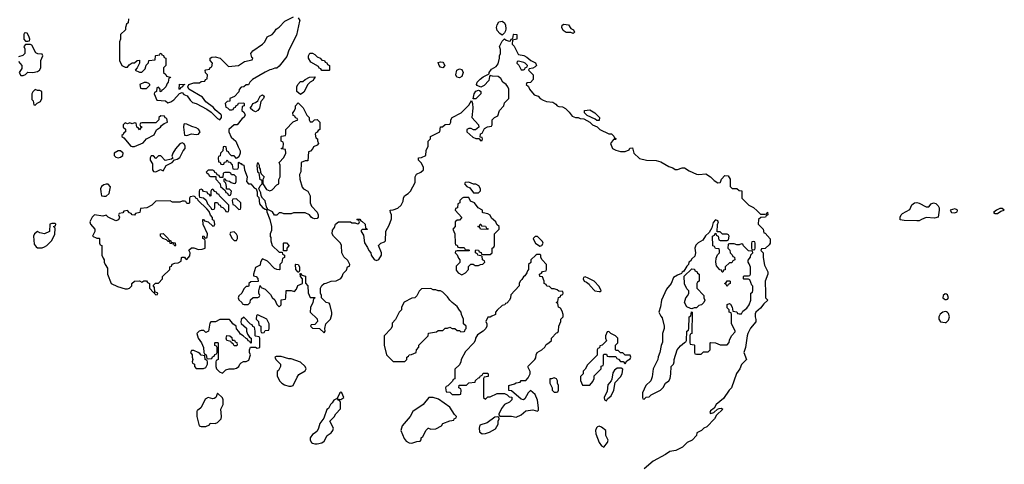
# Model space of a CAD drawing. Header units: inches. Extents: x 2769379 to 2883802, y 684208 to 828654.
# Tile 195 of 256: x 2812180 to 2820488, y 803266 to 807015. Entities that reach past the tile are written whole.
import ezdxf

# ---------------------------------------------------------------- set-up
doc = ezdxf.new("R2010")
doc.units = ezdxf.units.IN
doc.header["$MEASUREMENT"] = 0
doc.layers.add('C8810', color=7, linetype='Continuous')
doc.layers.add('C8820', color=7, linetype='Continuous')

msp = doc.modelspace()

# ---------------------------------------------------------------- linework, layer by layer
at = {"layer": 'C8810', "color": 2}
for points, elevation in [([(2813098, 807022), (2813094, 806990), (2813082, 806978), (2813074, 806950), (2813074, 806930), (2813032, 806890), (2813032, 806850), (2813022, 806830), (2813022, 806670), (2813042, 806630), (2813070, 806614), (2813090, 806614), (2813104, 806636), (2813130, 806651.3), (2813150, 806652), (2813170, 806672), (2813190, 806674), (2813192, 806650), (2813171.6, 806608.4), (2813154, 806590), (2813190, 806572), (2813210, 806572), (2813238, 806602), (2813248.4, 806631.6), (2813267.3, 806652.7), (2813268.9, 806671.1), (2813322, 806678), (2813326, 806710), (2813330, 806714), (2813362, 806718), (2813366, 806730), (2813372.7, 806732.7), (2813378, 806718), (2813392.7, 806712.7), (2813398, 806698), (2813414, 806690), (2813414, 806630), (2813394, 806610), (2813394, 806570), (2813412.7, 806552.7), (2813418, 806538), (2813451.6, 806531.6), (2813450, 806526), (2813438, 806522), (2813434, 806490), (2813423.6, 806476.4), (2813414, 806450), (2813390, 806426), (2813378, 806422), (2813372.7, 806407.3), (2813366, 806410), (2813366, 806430), (2813350, 806446), (2813338, 806442), (2813334, 806410), (2813318, 806402), (2813314, 806390), (2813338, 806338), (2813410, 806332), (2813430, 806314), (2813456.4, 806323.6), (2813480.4, 806339.6), (2813527.3, 806392.7), (2813550, 806402), (2813566, 806386), (2813593.2, 806373.2), (2813617.3, 806337.3), (2813638, 806318), (2813670, 806308.5), (2813759.9, 806259.9), (2813795.8, 806235.8), (2813850, 806181), (2813870, 806172), (2813882, 806190), (2813882, 806210), (2813877.2, 806217.2), (2813830, 806254), (2813814.2, 806274.2), (2813750, 806322.9), (2813721.3, 806361.3), (2813608, 806430), (2813598, 806450), (2813606, 806470), (2813650, 806482), (2813696.4, 806483.6), (2813710, 806494), (2813742, 806498), (2813748, 806512), (2813762, 806518), (2813766, 806550), (2813748.4, 806568.4), (2813746, 806590), (2813750, 806594), (2813782, 806598), (2813788, 806612), (2813802, 806618), (2813806, 806650), (2813788, 806670), (2813786, 806690), (2813800.4, 806699.6), (2813830, 806702), (2813871.6, 806691.6), (2813942, 806622), (2814026, 806630), (2814078, 806662), (2814142, 806678), (2814146, 806690), (2814138, 806698), (2814129.1, 806730.9), (2814146, 806754), (2814228, 806810), (2814248, 806830), (2814268.9, 806871.1), (2814310, 806892), (2814330, 806912), (2814343.2, 806936.8), (2814370, 806951.3), (2814416, 807004), (2814490, 807041)], 2), ([(2814531, 807031), (2814542.8, 807010), (2814542, 807002), (2814515.1, 806884.9), (2814450, 806757.2), (2814433.7, 806706.3), (2814370, 806624), (2814350, 806608), (2814332.7, 806607.3), (2814305.4, 806594.6), (2814290, 806593.2), (2814250, 806573.2), (2814144.7, 806510), (2814122, 806490), (2814110, 806466), (2814090, 806466), (2814071.6, 806448.4), (2814050, 806446), (2814032.7, 806427.3), (2814030, 806406), (2813992.7, 806367.3), (2813954, 806350), (2813952.7, 806327.3), (2813930, 806326), (2813914, 806310), (2813918, 806278), (2813932.7, 806272.7), (2813950, 806254), (2813970, 806254), (2813982, 806258), (2813987.3, 806272.7), (2814002, 806278), (2814007.3, 806292.7), (2814022, 806298), (2814027.3, 806312.7), (2814070, 806314), (2814074, 806310), (2814074, 806290), (2814058, 806282), (2814054, 806250), (2814072.7, 806232.7), (2814082, 806210), (2814071.3, 806190), (2814058, 806182), (2814014, 806130), (2813990, 806128), (2813944.7, 806090), (2813946, 806070), (2813963.5, 806023.5), (2814004.7, 805990), (2814022.8, 805942.8), (2814041, 805910), (2814041, 805890), (2814030, 805858), (2814010, 805846), (2813990, 805866), (2813967.3, 805867.3), (2813947.3, 805887.3), (2813942, 805902), (2813927.3, 805907.3), (2813922, 805942), (2813910, 805946), (2813898, 805942), (2813894, 805910), (2813874, 805890), (2813872.7, 805867.3), (2813858, 805862), (2813854, 805850), (2813858, 805818), (2813872.7, 805812.7), (2813878, 805798), (2813890, 805794), (2813902, 805798), (2813907.3, 805812.7), (2813922, 805818), (2813930, 805834), (2813938, 805818), (2813952.7, 805812.7), (2813972.7, 805792.7), (2813978, 805758), (2813990, 805754), (2814022, 805758), (2814026, 805770), (2814026, 805810), (2814030, 805814), (2814042, 805802), (2814050, 805802), (2814055.3, 805795.3), (2814070.6, 805790), (2814076, 805750), (2814098, 805690), (2814094, 805650), (2814112, 805632), (2814130, 805631.3), (2814158, 805598), (2814174, 805590), (2814183.6, 805563.6), (2814184.7, 805530), (2814196.9, 805516.9), (2814203.5, 805463.5), (2814230, 805431.3), (2814250, 805418), (2814258, 805418), (2814266, 805406), (2814266, 805394), (2814291.3, 805330), (2814304.7, 805270), (2814303.6, 805236.4), (2814294, 805210), (2814294, 805186), (2814298, 805178), (2814298, 805150), (2814311.1, 805111.1), (2814370, 805054), (2814394, 805054), (2814398, 805038), (2814414, 805030), (2814414, 805010), (2814398, 805002), (2814391.6, 804968.4), (2814374, 804950), (2814374, 804910), (2814370, 804906), (2814350, 804908), (2814330, 804918), (2814270, 804978), (2814230, 804998), (2814225.4, 804994.6), (2814212, 804970), (2814210, 804946), (2814170, 804926), (2814152, 804870), (2814154, 804854), (2814174, 804850), (2814190, 804834), (2814192.7, 804807.3), (2814130, 804806), (2814114, 804790), (2814114, 804770), (2814110, 804766), (2814090, 804766), (2814070, 804746), (2814054, 804710), (2814030, 804686), (2814024.7, 804670), (2814030, 804654), (2814054, 804630), (2814058, 804618), (2814072.7, 804612.7), (2814107.3, 804612.7), (2814126, 804630), (2814127.3, 804652.7), (2814150, 804674), (2814190, 804674), (2814202, 804678), (2814206, 804690), (2814198, 804710), (2814198, 804730), (2814210, 804774), (2814218, 804758), (2814250, 804742), (2814296.9, 804696.9), (2814310, 804674), (2814332.7, 804652.7), (2814350, 804614), (2814370, 804594), (2814386, 804610), (2814386, 804654), (2814422, 804658), (2814426, 804670), (2814427.3, 804732.7), (2814471.3, 804731.3), (2814498, 804722), (2814516.4, 804743.6), (2814527.3, 804772.7), (2814566, 804790), (2814566, 804830), (2814548.4, 804848.4), (2814546, 804874), (2814550, 804874), (2814562, 804862), (2814591.6, 804851.6), (2814592.7, 804792.7), (2814611.1, 804771.1), (2814612.7, 804712.7), (2814630, 804674), (2814670, 804674), (2814674, 804670), (2814658, 804662), (2814654, 804630), (2814632.7, 804587.3), (2814632, 804550), (2814690, 804494), (2814692, 804470), (2814670, 804446), (2814638, 804442), (2814634, 804430), (2814650, 804414), (2814710, 804412), (2814750, 804374), (2814758, 804390), (2814755.3, 804410), (2814762, 804450), (2814801.2, 804490), (2814814, 804530), (2814813.6, 804546.4), (2814796.4, 804616.4), (2814790, 804626), (2814766, 804630), (2814726, 804670), (2814726, 804690), (2814718, 804710), (2814718, 804750), (2814730, 804774), (2814748.4, 804791.6), (2814767.3, 804792.7), (2814808.9, 804811.1), (2814850, 804812), (2814890, 804832), (2814902, 804850), (2814910, 804874), (2814936.4, 804903.6), (2814946, 804930), (2814962, 804938), (2814966, 804950), (2814950, 804986), (2814916.4, 805016.4), (2814898, 805050), (2814895.3, 805110), (2814888, 805130), (2814828, 805190), (2814818, 805210), (2814820.4, 805239.6), (2814836.4, 805263.6), (2814846, 805290), (2814870, 805312), (2814970, 805312), (2814983.6, 805303.6), (2815010, 805302), (2815030, 805294), (2815042, 805298), (2815046, 805310), (2815042, 805322), (2815026, 805330), (2815030, 805334), (2815050, 805334), (2815058, 805318), (2815070, 805314), (2815094, 805290), (2815098, 805258), (2815110, 805254), (2815112.7, 805247.3), (2815070, 805246), (2815062, 805238), (2815062, 805230), (2815079.6, 805199.6), (2815090, 805134), (2815115.3, 805095.3), (2815124.7, 805070), (2815142, 805050), (2815146, 805030), (2815170, 804992), (2815190, 804984.7), (2815210, 804992), (2815234, 805030), (2815234, 805050), (2815208, 805110), (2815226, 805130), (2815259, 805141), (2815268, 805150), (2815268.4, 805231.6), (2815296.4, 805283.6), (2815316.4, 805336.4), (2815318, 805370), (2815308, 805390), (2815306, 805410), (2815330, 805412), (2815370, 805424.7), (2815398, 805450), (2815414.6, 805485.4), (2815418, 805510), (2815428, 805530), (2815458, 805550), (2815478, 805570), (2815516.4, 805643.6), (2815518, 805690), (2815527.3, 805712.7), (2815566, 805730), (2815586, 805750), (2815588, 805770), (2815570, 805806), (2815546, 805830), (2815546, 805850), (2815570, 805852), (2815606, 805870), (2815608.4, 805911.6), (2815626, 805950), (2815626, 805990), (2815646, 806010), (2815646, 806030), (2815726, 806070), (2815730, 806112), (2815747.3, 806112.7), (2815770, 806132), (2815810, 806134), (2815818, 806150), (2815818, 806170), (2815828.9, 806191.1), (2815906, 806230), (2815970, 806294), (2815992.7, 806332.7), (2816002, 806310), (2816004.7, 806270), (2815994, 806190), (2816052, 806130), (2816054, 806110), (2816027.3, 806087.3), (2816010, 806086), (2815990, 806098), (2815970, 806098), (2815954, 806090), (2815954, 806070), (2816003.6, 806023.6), (2816030, 806014), (2816054, 806014), (2816070, 805994), (2816082, 805998), (2816086, 806010), (2816082, 806022), (2816066, 806026), (2816068.4, 806051.6), (2816082, 806058), (2816102, 806098), (2816128.4, 806111.6), (2816162, 806118), (2816166, 806130), (2816166, 806170), (2816186, 806190), (2816214.6, 806205.4), (2816229.1, 806250.9), (2816266, 806290), (2816270, 806314), (2816306, 806350), (2816306, 806430), (2816298, 806450), (2816286, 806470), (2816258, 806490), (2816240.4, 806520.4), (2816216.4, 806536.4), (2816170, 806538), (2816150, 806546), (2816143.6, 806536.4), (2816137.3, 806502.7), (2816099.1, 806460.9), (2816070, 806446), (2816040.2, 806460.2), (2816035.3, 806470), (2816041.2, 806490), (2816064.7, 806515.3), (2816090, 806534), (2816142, 806558), (2816142, 806570), (2816162, 806598), (2816200.4, 806619.6), (2816216.4, 806643.6), (2816228.4, 806691.6), (2816228.7, 806710), (2816238, 806730), (2816236.4, 806763.6), (2816229.4, 806790.6), (2816250, 806834), (2816270, 806854), (2816283.6, 806843.6), (2816310, 806834), (2816322, 806838), (2816328, 806852), (2816342, 806858), (2816346, 806890), (2816350, 806894), (2816374, 806890), (2816374, 806850), (2816338, 806842), (2816334, 806810), (2816351.6, 806791.6), (2816386, 806726), (2816390, 806722), (2816434.8, 806714.8), (2816459.8, 806699.8), (2816494, 806670), (2816531.1, 806651.1), (2816542, 806630), (2816530, 806618), (2816510, 806608), (2816478, 806602), (2816474, 806590), (2816512, 806550), (2816514, 806510), (2816490, 806486), (2816458, 806482), (2816454, 806470), (2816472, 806452), (2816482, 806430), (2816522, 806382), (2816554, 806370), (2816571.6, 806351.6), (2816596.9, 806336.9), (2816626.4, 806326.4), (2816678.8, 806318.8), (2816703.6, 806303.6), (2816714, 806290), (2816730, 806282), (2816759.6, 806279.6), (2816785.4, 806265.4), (2816816.9, 806236.9), (2816842, 806202), (2816870, 806192), (2816891.6, 806191.6), (2816910, 806182), (2816939.6, 806179.6), (2816992, 806152), (2817014, 806130), (2817051.6, 806111.6), (2817074, 806090), (2817150, 806052), (2817172.7, 806052.7), (2817192.7, 806032.7), (2817198, 806018), (2817214, 806010), (2817210, 806006), (2817190, 806006), (2817166, 805970), (2817181, 805930), (2817210, 805914), (2817250, 805904.9), (2817290, 805902.8), (2817322, 805918), (2817327.3, 805932.7), (2817350, 805934), (2817362, 805890), (2817410, 805844), (2817470, 805830.7), (2817550, 805826.8), (2817590, 805816), (2817658, 805778), (2817690, 805766), (2817710, 805751.3), (2817730, 805751), (2817770, 805766.8), (2817790, 805766.8), (2817830, 805740.7), (2817890, 805714), (2817910, 805710.7), (2817970, 805716), (2818010, 805691), (2818039.1, 805659.1), (2818070, 805641), (2818090, 805642), (2818094, 805646), (2818102, 805670), (2818130, 805702), (2818158, 805698), (2818174, 805670), (2818174, 805610), (2818192.7, 805592.7), (2818230, 805592), (2818250, 805574), (2818272.7, 805572.7), (2818274, 805510), (2818331.6, 805451.6), (2818370.9, 805430.9), (2818403.6, 805403.6), (2818430, 805374), (2818470, 805374), (2818482, 805378), (2818486, 805390), (2818491.1, 805391.1), (2818494, 805370), (2818478, 805362), (2818474, 805350), (2818432.7, 805347.3), (2818414, 805330), (2818412, 805290), (2818452, 805250), (2818458, 805218), (2818470, 805214), (2818511.6, 805168.4), (2818511.6, 805131.6), (2818503.6, 805116.4), (2818470, 805086), (2818438, 805082), (2818434, 805070), (2818454, 805050), (2818452, 805010), (2818465.4, 804945.4), (2818491.3, 804890), (2818491.3, 804870), (2818471.3, 804810), (2818472, 804710), (2818474, 804670), (2818494, 804650), (2818459.6, 804620.4), (2818430, 804582), (2818391.3, 804550), (2818385.4, 804534.6), (2818384.7, 804510), (2818391.6, 804488.4), (2818391.6, 804468.4), (2818346.4, 804413.6), (2818324.7, 804370), (2818318, 804350), (2818304.7, 804250), (2818291.3, 804210), (2818311.6, 804148.4), (2818271.6, 804108.4), (2818256, 804070), (2818227.9, 804032.1), (2818186, 803910), (2818166, 803890), (2818118.5, 803821.5), (2818058, 803770), (2818039.8, 803740.2), (2818010, 803718), (2818003.6, 803703.6), (2818010, 803694), (2818036.4, 803703.6), (2818068, 803732), (2818083.1, 803736.9), (2818098, 803738), (2818114, 803730), (2818059.6, 803680.4), (2818042, 803650), (2817976.9, 803583.1), (2817954, 803570), (2817934, 803550), (2817894, 803530), (2817892, 803508), (2817854, 803470), (2817811.6, 803448.4), (2817774, 803410), (2817716.9, 803383.1), (2817666.4, 803373.6), (2817630, 803348), (2817526.4, 803293.6), (2817450, 803228)], 2), ([(2812170, 806662), (2812198, 806630), (2812196.9, 806603.1), (2812176, 806570), (2812190, 806546), (2812210, 806544.7), (2812230, 806552), (2812250, 806572), (2812290, 806571), (2812330, 806578), (2812348, 806590), (2812358, 806610), (2812358, 806670), (2812375.3, 806710), (2812370, 806726), (2812332.7, 806727.3), (2812316.4, 806736.4), (2812282, 806802), (2812270, 806806), (2812230, 806806), (2812214, 806790), (2812222, 806770), (2812222, 806730), (2812205.4, 806714.6), (2812170, 806702)], 2), ([(2820000, 804699.5), (2819990, 804704.5), (2819970.7, 804690), (2819970.6, 804670), (2819981.2, 804661.2), (2819990, 804654.9), (2820000, 804657)], 6), ([(2820000, 804550.6), (2819990, 804555.1), (2819970, 804549.5), (2819946.6, 804533.4), (2819936.3, 804510), (2819936.3, 804490), (2819950, 804466), (2819990, 804462), (2819998, 804462), (2820000, 804464)], 6)]:
    msp.add_lwpolyline(points, dxfattribs=dict(at, elevation=elevation))
at = {"layer": 'C8810', "color": 2, "elevation": 2}
for points in [[(2816250, 806886), (2816230, 806899), (2816210, 806924), (2816202, 806950), (2816207.5, 806972.5), (2816223.3, 806996.7), (2816250, 807002.8), (2816271, 806990), (2816278.8, 806970), (2816281, 806939), (2816278.8, 806921.2), (2816270, 806906)], [(2816850, 806898), (2816830, 806908), (2816790, 806908.7), (2816765.2, 806925.2), (2816754, 806950), (2816758, 806970), (2816770, 806978), (2816810, 806971.3), (2816830, 806942), (2816852, 806930), (2816862, 806910)], [(2812230, 806906), (2812218, 806902), (2812214, 806890), (2812214, 806850), (2812230, 806834), (2812250, 806834), (2812262, 806838), (2812266, 806850), (2812256.4, 806876.4), (2812242, 806902)], [(2814730, 806586), (2814722, 806602), (2814707.3, 806607.3), (2814702, 806622), (2814636.4, 806656.4), (2814618, 806690), (2814618, 806710), (2814627.3, 806732.7), (2814650, 806734), (2814670, 806722), (2814690, 806702), (2814714, 806690), (2814730, 806674), (2814752.7, 806672.7), (2814758, 806658), (2814772.7, 806652.7), (2814778, 806638), (2814794, 806630), (2814794, 806590), (2814790, 806586)], [(2815750, 806609), (2815730, 806615.3), (2815719, 806630), (2815710, 806654), (2815730, 806661), (2815750, 806656), (2815756, 806650), (2815766, 806630)], [(2816390, 806666), (2816378, 806662), (2816374, 806650), (2816392.7, 806632.7), (2816410, 806594), (2816430, 806594), (2816442, 806598), (2816446, 806610), (2816462, 806618), (2816466, 806630), (2816446, 806650), (2816434.6, 806654.6)], [(2815890, 806524), (2815869.4, 806529.4), (2815859, 806550), (2815869.2, 806590), (2815890, 806601), (2815910, 806596), (2815922.8, 806570), (2815910, 806535.3)], [(2813250, 806486), (2813230, 806486), (2813194, 806470), (2813198, 806438), (2813210, 806434), (2813250, 806434), (2813278, 806462), (2813278, 806470), (2813270, 806478)], [(2813530, 806426), (2813526, 806430), (2813527.3, 806472.7), (2813574, 806470), (2813558, 806462), (2813554, 806450), (2813538, 806442)], [(2814550, 806386), (2814518, 806410), (2814518, 806450), (2814526, 806470), (2814550, 806494), (2814570, 806494), (2814588.4, 806511.6), (2814626, 806530), (2814670, 806534), (2814674, 806530), (2814662, 806518), (2814656.9, 806503.1), (2814631.6, 806488.4), (2814611.6, 806468.4), (2814576.9, 806403.1)], [(2812310, 806426), (2812290, 806406), (2812282, 806390), (2812283.6, 806343.6), (2812294, 806330), (2812298, 806298), (2812310, 806294), (2812327.3, 806312.7), (2812354.6, 806325.4), (2812366, 806350), (2812366, 806410), (2812350, 806418), (2812330, 806418)], [(2814170, 806239), (2814146, 806250), (2814126, 806270), (2814136.4, 806283.6), (2814146, 806310), (2814170, 806318), (2814188, 806330), (2814208.9, 806371.1), (2814230, 806382), (2814242, 806370), (2814236, 806350), (2814214.8, 806325.2), (2814202.8, 806270), (2814190, 806249)], [(2816007.3, 806347.3), (2816014, 806390), (2816030, 806414), (2816050, 806422), (2816059.6, 806419.6), (2816071.3, 806411.3), (2816070.8, 806390), (2816030, 806348.7)], [(2814630, 806154), (2814650, 806154), (2814668.4, 806171.6), (2814690, 806174), (2814712, 806150), (2814711.6, 806088.4), (2814698, 806082), (2814690, 806066), (2814678, 806062), (2814674, 806050), (2814678, 806018), (2814691.6, 806011.6), (2814692.7, 805992.7), (2814702, 805970), (2814690, 805958), (2814658, 805942), (2814654, 805930), (2814632.7, 805907.3), (2814618, 805902), (2814610, 805826), (2814590, 805826), (2814554, 805810), (2814552.7, 805732.7), (2814542, 805710), (2814544.7, 805670), (2814563.6, 805603.6), (2814574, 805590), (2814612, 805570), (2814632, 805530), (2814632, 805470), (2814643.6, 805443.6), (2814691, 805391), (2814698, 805370), (2814698, 805350), (2814690, 805338), (2814670, 805335.3), (2814650, 805342), (2814638, 805350), (2814626, 805370), (2814590, 805386), (2814490, 805386), (2814470, 805378), (2814410, 805378), (2814390, 805386), (2814370, 805386), (2814350, 805366), (2814330, 805368), (2814314, 805394), (2814274.6, 805414.6), (2814270, 805426), (2814266, 805426), (2814250, 805488), (2814228, 805510), (2814218, 805530), (2814214.6, 805554.6), (2814198, 805590), (2814210, 805614), (2814226, 805630), (2814226, 805650), (2814222, 805662), (2814210, 805666), (2814202, 805722), (2814189.3, 805730.7), (2814184, 805790), (2814190, 805812), (2814202, 805790), (2814202, 805770), (2814210, 805754), (2814211.3, 805730), (2814216.9, 805716.9), (2814242, 805690), (2814232.7, 805667.3), (2814232, 805630), (2814263.5, 805583.5), (2814290, 805572), (2814310, 805582), (2814350, 805622), (2814366, 805630), (2814367.3, 805667.3), (2814378, 805690), (2814378, 805790), (2814368, 805810), (2814410, 805854), (2814426, 805890), (2814422, 805922), (2814390, 805926), (2814386, 805930), (2814402, 805938), (2814406, 805970), (2814402, 805982), (2814386, 805990), (2814386, 806030), (2814390, 806034), (2814422, 806038), (2814426, 806050), (2814426, 806090), (2814487.3, 806152.7), (2814526, 806170), (2814522, 806182), (2814507.3, 806187.3), (2814502, 806202), (2814487.3, 806207.3), (2814486, 806230), (2814496.4, 806243.6), (2814506, 806270), (2814506, 806290), (2814530, 806314), (2814570.9, 806270.9), (2814602, 806210), (2814622, 806190), (2814622, 806170)], [(2817050, 806166), (2817036.4, 806176.4), (2816967.3, 806207.3), (2816946, 806230), (2816946, 806250), (2816990, 806254), (2817034, 806230), (2817071.6, 806191.6), (2817070, 806166)], [(2813370, 806206), (2813354, 806190), (2813354, 806170), (2813330, 806146), (2813210, 806146), (2813198, 806142), (2813194, 806130), (2813198, 806118), (2813214, 806110), (2813198, 806102), (2813190, 806086), (2813182, 806102), (2813168, 806110), (2813162, 806142), (2813150, 806146), (2813130, 806138), (2813110, 806146), (2813090, 806138), (2813070, 806146), (2813054, 806130), (2813054, 806110), (2813072.7, 806092.7), (2813074, 806070), (2813058, 806062), (2813052.7, 806047.3), (2813042, 806038), (2813042, 806030), (2813058, 806018), (2813118, 805950), (2813130, 805944.9), (2813150, 805946), (2813222, 805978), (2813249.3, 806010.7), (2813315.1, 806044.9), (2813333.2, 806086.8), (2813368, 806110), (2813377.2, 806122.8), (2813400.2, 806139.8), (2813426, 806150), (2813422, 806182), (2813407.3, 806187.3), (2813402, 806202)], [(2813570, 806138), (2813565.4, 806134.6), (2813562, 806110), (2813570, 806042), (2813590, 806038), (2813630, 806052), (2813670, 806047.3), (2813690, 806051.3), (2813704, 806070), (2813690, 806093.2), (2813670, 806104), (2813633.6, 806113.6), (2813590, 806135.3)], [(2813550, 805978), (2813530, 805968), (2813494.4, 805925.6), (2813471.3, 805890), (2813464.7, 805864.7), (2813472.7, 805847.3), (2813459.6, 805840.4), (2813408, 805828), (2813370, 805866), (2813350, 805866), (2813330, 805846), (2813310, 805866), (2813290, 805866), (2813282, 805850), (2813282, 805830), (2813299.6, 805799.6), (2813302, 805750), (2813310, 805734), (2813330, 805732), (2813368.7, 805751.3), (2813390, 805742), (2813415.3, 805784.7), (2813466, 805810), (2813487.3, 805832.7), (2813510, 805838), (2813530, 805852), (2813559, 805910), (2813575.3, 805930), (2813575.3, 805950), (2813568.4, 805968.4)], [(2813030, 805909.2), (2813010, 805909.2), (2812978, 805890), (2812976, 805870), (2812990, 805856), (2813010, 805850.7), (2813030, 805856.3), (2813049.2, 805870), (2813052, 805890)], [(2813810, 805746), (2813770, 805746), (2813754, 805730), (2813772.7, 805712.7), (2813778, 805698), (2813790, 805694), (2813834, 805694), (2813834, 805670), (2813872, 805632), (2813874, 805610), (2813914, 805574), (2813918, 805558), (2813932.7, 805552.7), (2813938, 805538), (2813950, 805534), (2813962, 805538), (2813966, 805570), (2813950, 805586), (2813926, 805586), (2813926, 805610), (2813918, 805638), (2813906, 805650), (2813906, 805674), (2813912.7, 805672.7), (2813918, 805658), (2813950, 805654), (2813963.6, 805643.6), (2813990, 805634), (2814002, 805638), (2814006, 805650), (2814006, 805690), (2813990, 805706), (2813967.3, 805707.3), (2813962, 805722), (2813950, 805726), (2813910, 805726), (2813898, 805722), (2813894, 805686), (2813870, 805686), (2813862, 805702), (2813846, 805706), (2813842, 805722), (2813827.3, 805727.3), (2813822, 805742)], [(2812910, 805628), (2812890, 805622), (2812870, 805608), (2812862.8, 805590), (2812863.5, 805563.5), (2812871.3, 805531.3), (2812890, 805526), (2812910, 805526.8), (2812935.3, 805550), (2812946, 805606), (2812927.3, 805627.3)], [(2815970, 805646), (2815938, 805642), (2815934, 805630), (2815954, 805610), (2815978.8, 805598.8), (2816010, 805554), (2816050, 805554), (2816067.3, 805572.7), (2816068, 805590), (2816054.6, 805614.6), (2816030, 805628), (2816008.4, 805628.4)], [(2813810, 805586), (2813798, 805582), (2813794, 805570), (2813794, 805530), (2813790, 805526), (2813782, 805542), (2813767.3, 805547.3), (2813762, 805562), (2813730, 805566), (2813722, 805582), (2813710, 805586), (2813698, 805582), (2813694, 805570), (2813694, 805530), (2813698, 805518), (2813730, 805514), (2813752.7, 805492.7), (2813763.6, 805463.6), (2813792.7, 805432.7), (2813798, 805418), (2813810, 805414), (2813822, 805418), (2813826, 805430), (2813826, 805470), (2813830, 805474), (2813850, 805474), (2813858, 805458), (2813872.7, 805452.7), (2813878, 805438), (2813892.7, 805432.7), (2813912.7, 805412.7), (2813918, 805398), (2813930, 805394), (2813942, 805398), (2813946, 805410), (2813946, 805450), (2813866, 805530), (2813862, 805542), (2813847.3, 805547.3), (2813842, 805562), (2813827.3, 805567.3)], [(2813650, 805526), (2813618, 805522), (2813614, 805510), (2813614, 805470), (2813610, 805466), (2813590, 805466), (2813582, 805482), (2813570, 805486), (2813550, 805486), (2813530, 805478), (2813470, 805478), (2813450, 805488), (2813330, 805486), (2813294, 805450), (2813251.6, 805428.4), (2813198, 805422), (2813194, 805390), (2813158, 805382), (2813150, 805368), (2813128.4, 805368.4), (2813122, 805382), (2813107.3, 805387.3), (2813090, 805406), (2813058, 805402), (2813050, 805386), (2813018, 805382), (2813014, 805370), (2813022, 805350), (2813019.6, 805340.4), (2813012.7, 805327.3), (2812990, 805318), (2812926, 805350), (2812910, 805366), (2812882, 805358), (2812811.6, 805368.4), (2812791.1, 805348.9), (2812771.3, 805310), (2812778, 805290), (2812814, 805250), (2812814, 805230), (2812794, 805190), (2812830, 805174), (2812850, 805174), (2812854, 805170), (2812854, 805130), (2812858, 805118), (2812874, 805110), (2812874, 805030), (2812883.6, 805003.6), (2812894, 804990), (2812894, 804970), (2812902, 804950), (2812919.6, 804919.6), (2812922, 804870), (2812951.6, 804791.6), (2813005.4, 804765.4), (2813070, 804744.7), (2813090, 804744.7), (2813106, 804750), (2813126, 804770), (2813126, 804790), (2813148.4, 804811.6), (2813190, 804814), (2813210, 804802), (2813228, 804812), (2813250, 804812), (2813258, 804798), (2813274, 804790), (2813274, 804750), (2813310, 804714), (2813318, 804718), (2813314, 804710), (2813330, 804694), (2813342, 804698), (2813346, 804710), (2813320.4, 804720.4), (2813316.4, 804756.4), (2813307.3, 804772.7), (2813327.3, 804792.7), (2813350, 804794), (2813386, 804830), (2813386, 804850), (2813446, 804910), (2813446, 804930), (2813462, 804938), (2813467.3, 804952.7), (2813490, 804962), (2813516.4, 804963.6), (2813542, 804978), (2813546, 805010), (2813550, 805014), (2813571.6, 805011.6), (2813578, 804998), (2813590, 804994), (2813616.4, 805023.6), (2813618, 805050), (2813608, 805072), (2813628.4, 805091.6), (2813650, 805091.3), (2813690, 805078), (2813720.4, 805079.6), (2813746, 805090), (2813746, 805150), (2813742, 805162), (2813726, 805170), (2813726, 805190), (2813732.7, 805192.7), (2813738, 805178), (2813750, 805174), (2813762, 805178), (2813766, 805210), (2813728.4, 805288.4), (2813726, 805330), (2813731.6, 805331.6), (2813738, 805318), (2813771.6, 805311.6), (2813810, 805274), (2813822, 805278), (2813826, 805290), (2813822, 805322), (2813808, 805328), (2813807.3, 805347.3), (2813790, 805366), (2813778, 805398), (2813760.4, 805420.4), (2813686, 805490), (2813682, 805502), (2813666, 805510), (2813662, 805522)], [(2814010, 805506), (2813978, 805502), (2813974, 805490), (2813978, 805458), (2813992.7, 805452.7), (2814030, 805414), (2814042, 805418), (2814046, 805430), (2814046, 805470)], [(2815970, 805515.3), (2815924.7, 805515.3), (2815914, 805510), (2815894, 805490), (2815894, 805470), (2815878, 805462), (2815874, 805430), (2815858, 805422), (2815854, 805410), (2815912, 805348), (2815890, 805326), (2815870, 805326), (2815854, 805310), (2815854, 805270), (2815834, 805250), (2815852, 805210), (2815854, 805130), (2815858, 805118), (2815872.7, 805112.7), (2815878, 805098), (2815890, 805094), (2815930, 805094), (2815938, 805078), (2815970, 805074), (2815974, 805070), (2815970, 805066), (2815870, 805066), (2815858, 805062), (2815854, 805050), (2815872.7, 805032.7), (2815883.6, 805003.6), (2815894, 804990), (2815892.7, 804967.3), (2815863.6, 804936.4), (2815863.6, 804903.6), (2815879.6, 804879.6), (2815910, 804864.7), (2815940.4, 804879.6), (2815966, 804910), (2815967.3, 804932.7), (2815987.3, 804952.7), (2816007.3, 804952.7), (2816023.6, 804943.6), (2816050, 804942), (2816068.4, 804951.6), (2816087.3, 804952.7), (2816106, 804970), (2816102, 804982), (2816086, 804990), (2816082, 805022), (2816046, 805030), (2816042, 805042), (2816026, 805050), (2816026, 805070), (2816030, 805074), (2816052.7, 805072.7), (2816058, 805058), (2816072.7, 805052.7), (2816078, 805038), (2816090, 805034), (2816150, 805034), (2816166, 805050), (2816166, 805090), (2816182, 805098), (2816186, 805110), (2816186, 805210), (2816226, 805250), (2816226, 805270), (2816207.3, 805287.3), (2816198, 805310), (2816161.2, 805341.2), (2816150, 805366), (2816130, 805378), (2816090, 805386), (2816086, 805390), (2816086, 805410), (2816048.7, 805428.7), (2816018, 805470), (2815985.2, 805485.2)], [(2819830, 805436), (2819850, 805438), (2819870, 805462), (2819890, 805472), (2819910, 805464.7), (2819930, 805444.7), (2819937.3, 805430), (2819939.1, 805410), (2819930, 805349), (2819898, 805342), (2819830, 805346), (2819790, 805329.2), (2819770, 805319.3), (2819750, 805318), (2819642, 805322), (2819608.9, 805328.9), (2819608.7, 805348.7), (2819619, 805370), (2819630, 805381), (2819690, 805416), (2819707.2, 805452.8), (2819730, 805470.8), (2819750, 805474), (2819770, 805467.7)], [(2812478, 805298), (2812450, 805298), (2812434, 805290), (2812432, 805228), (2812390, 805208.7), (2812350, 805218), (2812330, 805228), (2812306, 805210), (2812296, 805190), (2812302.8, 805122.8), (2812319.8, 805099.8), (2812330, 805091.3), (2812370, 805091), (2812390, 805101), (2812408, 805110), (2812448, 805150), (2812476.4, 805203.6), (2812478, 805258), (2812466, 805270), (2812482, 805278), (2812486, 805290)], [(2818050, 805328), (2818030, 805306), (2818019.6, 805260.4), (2817998, 805222), (2817966.4, 805193.6), (2817944.7, 805155.3), (2817906, 805134), (2817886.4, 805113.6), (2817878, 805090), (2817882, 805050), (2817878, 805022), (2817850, 804998), (2817839.8, 804980.2), (2817824.7, 804970), (2817822, 804950), (2817810, 804938), (2817784.7, 804895.3), (2817770, 804886), (2817764.7, 804875.3), (2817730, 804862), (2817698, 804842), (2817676, 804790), (2817638, 804742), (2817594.8, 804650), (2817586.8, 804593.2), (2817572, 804550), (2817590, 804514), (2817602, 804502), (2817618, 804430), (2817618, 804410), (2817604.7, 804370), (2817603.6, 804296.4), (2817592.7, 804267.3), (2817582, 804210), (2817566.4, 804173.6), (2817564.7, 804150), (2817526, 804070), (2817516.9, 804003.1), (2817504.7, 803970), (2817462, 803930), (2817434, 803870), (2817434, 803830), (2817438, 803818), (2817450, 803814), (2817467.3, 803832.7), (2817490, 803834), (2817508.4, 803851.6), (2817586, 803890), (2817610, 803914), (2817628.9, 803951.1), (2817658, 803970), (2817668, 803990), (2817675.3, 804030), (2817678, 804090), (2817695.3, 804110), (2817702, 804130), (2817702, 804150), (2817728.7, 804230), (2817756.4, 804263.6), (2817790, 804294), (2817802, 804298), (2817806, 804310), (2817808, 804390), (2817822, 804398), (2817826, 804410), (2817828, 804510), (2817842, 804518), (2817847.3, 804552.7), (2817854, 804550), (2817852, 804370), (2817838, 804362), (2817834, 804350), (2817834, 804290), (2817838, 804278), (2817870, 804274), (2817874, 804270), (2817874, 804210), (2817878, 804198), (2817890, 804194), (2817930, 804194), (2817950, 804214), (2817990, 804214), (2818006, 804230), (2818006, 804290), (2818010, 804294), (2818051.6, 804291.6), (2818090, 804274), (2818150, 804274), (2818167.3, 804292.7), (2818168.4, 804311.6), (2818186, 804350), (2818216.4, 804383.6), (2818218, 804390), (2818187.3, 804452.7), (2818186, 804530), (2818182, 804542), (2818166, 804550), (2818166, 804570), (2818150, 804586), (2818150, 804614), (2818170, 804622), (2818176.9, 804616.9), (2818192, 804590), (2818198, 804558), (2818231.6, 804551.6), (2818238, 804538), (2818250, 804534), (2818270, 804534), (2818283.1, 804556.9), (2818316.5, 804583.5), (2818335.3, 804610), (2818348, 804650), (2818348, 804710), (2818362, 804718), (2818367.3, 804732.7), (2818367.3, 804767.3), (2818358, 804778), (2818342, 804822), (2818330, 804826), (2818290, 804826), (2818286, 804830), (2818286, 804850), (2818290, 804854), (2818330, 804854), (2818342, 804858), (2818346, 804870), (2818347.3, 804927.3), (2818336.4, 804956.4), (2818326, 804970), (2818327.3, 804987.3), (2818347.3, 805012.7), (2818348, 805032), (2818366, 805050), (2818362, 805062), (2818330, 805066), (2818287.3, 805107.3), (2818282, 805122), (2818270, 805126), (2818250, 805118), (2818230, 805118), (2818210, 805126), (2818170, 805126), (2818158, 805122), (2818154, 805090), (2818172.7, 805072.7), (2818174, 805050), (2818192.7, 805032.7), (2818198, 805018), (2818212.7, 805012.7), (2818214, 804990), (2818198, 804982), (2818190, 804966), (2818170, 804966), (2818134, 804930), (2818132.7, 804907.3), (2818118, 804902), (2818112.7, 804887.3), (2818107.3, 804887.3), (2818102, 804902), (2818087.3, 804907.3), (2818060.4, 804940.4), (2818055.3, 804970), (2818056.4, 805003.6), (2818067.3, 805032.7), (2818086, 805050), (2818086, 805070), (2818082, 805082), (2818050, 805086), (2818042, 805102), (2818027.3, 805107.3), (2818026, 805190), (2818042, 805198), (2818047.3, 805212.7), (2818054, 805214), (2818058, 805198), (2818074, 805190), (2818078, 805158), (2818090, 805154), (2818150, 805154), (2818162, 805158), (2818166, 805190), (2818162, 805202), (2818150, 805206), (2818110, 805206), (2818090, 805226), (2818066, 805226), (2818067.3, 805287.3), (2818075.3, 805310), (2818070, 805318)], [(2813990, 805226), (2813958, 805222), (2813954, 805210), (2813970, 805174), (2813990, 805154), (2814010, 805154), (2814018, 805170), (2814018, 805190), (2814010, 805206)], [(2816130, 805246), (2816068.4, 805248.4), (2816062, 805262), (2816046, 805270), (2816062, 805278), (2816066, 805290), (2816071.6, 805291.6), (2816078, 805278), (2816110, 805274), (2816118, 805258), (2816132.7, 805252.7)], [(2813490, 805106), (2813482, 805122), (2813450, 805128), (2813446, 805146), (2813434, 805146), (2813418, 805158), (2813388, 805170), (2813369.1, 805189.1), (2813368, 805210), (2813391, 805211), (2813434, 805170), (2813438, 805158), (2813454, 805150), (2813458, 805138), (2813492.7, 805132.7), (2813494, 805110)], [(2814406, 805066), (2814406, 805130), (2814410, 805134), (2814430, 805134), (2814451.6, 805111.6), (2814451.6, 805108.4), (2814434, 805090), (2814434, 805070), (2814430, 805066)], [(2816550, 805186), (2816530, 805186), (2816514, 805170), (2816522, 805150), (2816532, 805130), (2816570, 805104.7), (2816586, 805110), (2816598, 805130), (2816590, 805146)], [(2818370, 805146), (2818358, 805142), (2818354, 805130), (2818354, 805090), (2818358, 805078), (2818370, 805074), (2818382, 805078), (2818386, 805090), (2818386, 805130), (2818382, 805142)], [(2816570, 805035.3), (2816544.7, 805035.3), (2816534, 805030), (2816494, 804990), (2816491.6, 804968.4), (2816474, 804950), (2816474, 804910), (2816463.6, 804896.4), (2816459.6, 804880.4), (2816443.6, 804856.4), (2816430, 804846), (2816416.9, 804823.1), (2816402, 804810), (2816394, 804790), (2816394, 804770), (2816323.6, 804696.4), (2816322, 804670), (2816314, 804650), (2816290, 804626), (2816278, 804622), (2816274, 804610), (2816250, 804606), (2816210, 804566), (2816194, 804550), (2816194, 804530), (2816190, 804526), (2816163.6, 804516.4), (2816150, 804506), (2816130, 804506), (2816112, 804470), (2816122, 804450), (2816122, 804430), (2816112, 804410), (2816090.9, 804389.1), (2816043.5, 804356.5), (2816024.7, 804330), (2816022, 804310), (2816012, 804290), (2815942, 804218), (2815904.7, 804150), (2815902, 804130), (2815890, 804106), (2815852.7, 804067.3), (2815852.7, 803987.3), (2815838, 803982), (2815832.7, 803967.3), (2815792.7, 803927.3), (2815778, 803922), (2815774, 803910), (2815778, 803878), (2815810, 803874), (2815830, 803854), (2815890, 803854), (2815902, 803858), (2815906, 803890), (2815902, 803902), (2815886, 803910), (2815887.3, 803932.7), (2815950, 803934), (2815968.4, 803951.6), (2816022, 803958), (2816027.3, 803972.7), (2816050, 803994), (2816062, 803998), (2816066, 804010), (2816082, 804018), (2816090, 804034), (2816130, 804034), (2816134, 804030), (2816132.7, 804007.3), (2816098, 804002), (2816094, 803990), (2816094, 803830), (2816110, 803814), (2816130, 803834), (2816150, 803834), (2816210, 803862), (2816270, 803862), (2816292.7, 803852.7), (2816310, 803834), (2816332.7, 803832.7), (2816332, 803810), (2816312, 803790), (2816270.9, 803769.1), (2816244, 803736), (2816222, 803690), (2816222, 803682), (2816232, 803672), (2816330, 803671.3), (2816370, 803662), (2816410, 803682), (2816450, 803718), (2816510, 803724.7), (2816550, 803714), (2816556.4, 803723.6), (2816559, 803741), (2816550, 803806), (2816530, 803855.3), (2816490, 803888), (2816470, 803868), (2816442.8, 803817.2), (2816430, 803808.7), (2816410, 803814), (2816330, 803886), (2816307.3, 803887.3), (2816306, 803930), (2816356.4, 803943.6), (2816370, 803954), (2816402, 803958), (2816410, 803974), (2816450, 803974), (2816470, 803994), (2816488, 804030), (2816487.3, 804047.3), (2816468.4, 804088.4), (2816470, 804094), (2816528, 804150), (2816536.4, 804163.6), (2816538, 804190), (2816546, 804210), (2816586, 804230), (2816610, 804254), (2816623.1, 804276.9), (2816646, 804290), (2816666, 804310), (2816666, 804330), (2816710, 804374), (2816722, 804378), (2816727.3, 804392.7), (2816728, 804430), (2816746, 804470), (2816746, 804490), (2816766, 804510), (2816766, 804530), (2816756.4, 804556.4), (2816742, 804582), (2816726, 804590), (2816722, 804622), (2816706, 804630), (2816722, 804638), (2816727.3, 804672.7), (2816742, 804678), (2816747.3, 804692.7), (2816762, 804698), (2816766, 804710), (2816762, 804722), (2816730, 804726), (2816716.4, 804736.4), (2816690, 804746), (2816670, 804746), (2816650, 804766), (2816627.3, 804767.3), (2816622, 804782), (2816606, 804790), (2816606, 804810), (2816590, 804846), (2816568.4, 804848.4), (2816566, 804870), (2816582, 804878), (2816590, 804892), (2816622, 804898), (2816626, 804910), (2816626, 804950), (2816588, 804990), (2816578, 805010), (2816578, 805030)], [(2814530, 804886), (2814508.7, 804908.7), (2814506, 804950), (2814510, 804954), (2814530, 804952), (2814542, 804930), (2814539.6, 804900.4), (2814534, 804886)], [(2817850, 804578), (2817840.4, 804580.4), (2817810, 804595.3), (2817789.2, 804630), (2817802, 804670), (2817818, 804690), (2817826, 804710), (2817826, 804730), (2817810, 804746), (2817789, 804789), (2817788, 804852), (2817850, 804914), (2817872.7, 804912.7), (2817878, 804898), (2817892.7, 804892.7), (2817898, 804878), (2817914, 804870), (2817914, 804810), (2817898, 804802), (2817894, 804790), (2817894, 804750), (2817954, 804690), (2817954, 804670), (2817962, 804650), (2817954, 804630), (2817934, 804610), (2817910, 804606), (2817890, 804586), (2817870, 804586)], [(2816950, 804846), (2816938, 804842), (2816934, 804830), (2816942, 804810), (2816962, 804802), (2816984.7, 804784.7), (2816990, 804774), (2817034, 804730), (2817070, 804722), (2817078, 804722), (2817086, 804730), (2817070, 804766), (2817026, 804810), (2816976.4, 804836.4)], [(2818150, 804766), (2818142, 804782), (2818126, 804790), (2818142, 804798), (2818150, 804814), (2818170, 804814), (2818174, 804810), (2818174, 804790), (2818158, 804782)], [(2815650, 804748), (2815570, 804746), (2815550, 804726), (2815530, 804686), (2815514, 804670), (2815490, 804668), (2815425.4, 804634.6), (2815402, 804590), (2815402, 804570), (2815382, 804550), (2815350, 804486), (2815323.6, 804456.4), (2815322, 804430), (2815314, 804410), (2815254, 804350), (2815254, 804270), (2815274, 804190), (2815330, 804134), (2815430, 804134), (2815446, 804150), (2815446, 804170), (2815462, 804178), (2815466, 804190), (2815487.3, 804192.7), (2815526, 804210), (2815528.4, 804231.6), (2815547.3, 804252.7), (2815548.4, 804271.6), (2815626, 804350), (2815630, 804372), (2815696.4, 804383.6), (2815710, 804394), (2815750, 804394), (2815770, 804414), (2815790, 804414), (2815810, 804422), (2815830, 804412), (2815851.6, 804411.6), (2815870, 804394), (2815890, 804394), (2815903.6, 804383.6), (2815930, 804384.7), (2815935.3, 804390), (2815938, 804402), (2815946, 804410), (2815946, 804430), (2815926, 804450), (2815926, 804490), (2815908, 804530), (2815906, 804550), (2815890, 804566), (2815870, 804598), (2815829.3, 804629.3), (2815808.7, 804650), (2815790, 804678), (2815750, 804718), (2815730, 804728), (2815710, 804728), (2815690, 804738), (2815670, 804738)], [(2814070, 804506), (2814050, 804486), (2814045.4, 804465.4), (2814050, 804454), (2814092.7, 804412.7), (2814094, 804390), (2814103.6, 804363.6), (2814118, 804338), (2814134, 804330), (2814134, 804290), (2814130, 804286), (2814122, 804302), (2814107.3, 804307.3), (2814102, 804322), (2814090, 804326), (2814066, 804350), (2814043.1, 804363.1), (2814030, 804386), (2814008.4, 804408.4), (2814006, 804430), (2813978, 804450), (2813968.4, 804468.4), (2813950, 804486), (2813870, 804488), (2813831.6, 804468.4), (2813792.7, 804467.3), (2813783.6, 804456.4), (2813772.7, 804387.3), (2813750, 804378), (2813734, 804394), (2813710, 804395.3), (2813694, 804390), (2813674, 804370), (2813684.7, 804330), (2813714, 804290), (2813731.6, 804251.6), (2813734, 804210), (2813738, 804198), (2813754, 804190), (2813758, 804158), (2813770, 804154), (2813802, 804158), (2813807.3, 804172.7), (2813822, 804178), (2813827.3, 804192.7), (2813842, 804198), (2813846, 804210), (2813846, 804250), (2813842, 804262), (2813827.3, 804267.3), (2813826, 804290), (2813830, 804294), (2813850, 804294), (2813854, 804290), (2813854, 804150), (2813838, 804142), (2813834, 804130), (2813834, 804090), (2813842, 804070), (2813865.4, 804045.4), (2813890, 804034), (2813918, 804062), (2813948.9, 804071.1), (2813990, 804071.3), (2814010, 804078), (2814028, 804090), (2814038, 804110), (2814050, 804122), (2814068.4, 804131.6), (2814090, 804132), (2814114.6, 804145.4), (2814128, 804190), (2814118, 804210), (2814118, 804230), (2814127.3, 804252.7), (2814170, 804254), (2814184.7, 804244.7), (2814206, 804250), (2814206, 804330), (2814202, 804342), (2814170, 804346), (2814166, 804350), (2814167.3, 804387.3), (2814162, 804422), (2814147.3, 804427.3), (2814142, 804442), (2814127.3, 804447.3)], [(2814190, 804526), (2814178, 804522), (2814174, 804490), (2814194, 804470), (2814198, 804438), (2814214, 804430), (2814214, 804390), (2814218, 804378), (2814230, 804374), (2814242, 804378), (2814250, 804394), (2814282, 804398), (2814286, 804410), (2814286, 804450), (2814266, 804490)], [(2817150, 804386), (2817138, 804382), (2817122, 804350), (2817122, 804330), (2817131.6, 804308.4), (2817094, 804270), (2817074, 804266), (2817071.6, 804248.4), (2817058, 804242), (2817054, 804230), (2817052.7, 804187.3), (2816970, 804106), (2816952.7, 804067.3), (2816934, 804050), (2816934, 804030), (2816912.7, 804007.3), (2816912.7, 803972.7), (2816930, 803934), (2816990, 803934), (2817016.4, 803963.6), (2817026, 803990), (2817027.3, 804012.7), (2817086, 804070), (2817087.3, 804092.7), (2817102, 804098), (2817106, 804110), (2817106, 804190), (2817110, 804194), (2817130, 804194), (2817138, 804178), (2817150, 804174), (2817210, 804174), (2817218, 804158), (2817232.7, 804152.7), (2817250, 804134), (2817272.7, 804132.7), (2817290, 804114), (2817302, 804138), (2817330, 804154), (2817335.3, 804170), (2817330, 804186), (2817290, 804186), (2817270, 804206), (2817250, 804206), (2817230, 804226), (2817210, 804226), (2817206, 804230), (2817206, 804270), (2817226, 804290), (2817226, 804330), (2817206, 804350), (2817168, 804368)], [(2813990, 804266), (2813982, 804282), (2813966, 804290), (2813962, 804302), (2813928.9, 804308.9), (2813922, 804330), (2813928, 804352), (2813954, 804350), (2813970, 804334), (2813974, 804314), (2813991.6, 804311.6), (2813998, 804298), (2814012.7, 804292.7), (2814014, 804270), (2814010, 804266)], [(2813650, 804226), (2813630, 804226), (2813622, 804210), (2813634, 804190), (2813634, 804170), (2813642, 804150), (2813634, 804130), (2813638, 804118), (2813654, 804110), (2813654, 804090), (2813670, 804074), (2813730, 804074), (2813750, 804082), (2813766, 804110), (2813766, 804130), (2813762, 804142), (2813746, 804150), (2813742, 804182), (2813710, 804186), (2813700.4, 804200.4), (2813686, 804210)], [(2814344.7, 804175.3), (2814334, 804170), (2814342, 804150), (2814382, 804110), (2814382, 804090), (2814363.6, 804056.4), (2814352.7, 804047.3), (2814352.7, 804012.7), (2814372, 803970), (2814392, 803950), (2814415.3, 803935.3), (2814450, 803926), (2814470, 803926), (2814488.4, 803931.6), (2814520.2, 803999.8), (2814536.4, 804023.6), (2814590, 804054), (2814598, 804070), (2814588, 804090), (2814550, 804128), (2814470, 804155.3), (2814450, 804155.3), (2814385.4, 804174.6)], [(2817222, 804078), (2817199.6, 804060.4), (2817183.6, 804036.4), (2817176.9, 803983.1), (2817172, 803970), (2817142.8, 803937.2), (2817136.3, 803883.7), (2817112, 803830), (2817114, 803810), (2817130, 803802), (2817141.2, 803818.8), (2817170, 803844.7), (2817194, 803890), (2817205.2, 803954.8), (2817250, 804004), (2817263.7, 804030), (2817268.4, 804068.4), (2817256.4, 804076.4)], [(2816690, 803995.3), (2816666, 803986), (2816654, 803986), (2816652, 803950), (2816674, 803910), (2816674, 803890), (2816690, 803874), (2816710, 803874), (2816722, 803878), (2816726, 803890), (2816726, 803930), (2816718, 803950), (2816718, 803970), (2816710, 803986)], [(2813850, 803866), (2813834, 803830), (2813819.6, 803820.4), (2813810, 803818), (2813770, 803828), (2813745.4, 803814.6), (2813710, 803746), (2813690, 803726), (2813678, 803722), (2813674, 803710), (2813674, 803670), (2813694, 803590), (2813710, 803584.7), (2813750, 803584.7), (2813782, 803598), (2813788.4, 803611.6), (2813830, 803611.3), (2813850, 803618), (2813879, 803650), (2813884, 803670), (2813878, 803730), (2813898, 803770), (2813898, 803810), (2813890, 803826)], [(2814890, 803874), (2814882, 803870), (2814859.6, 803820.4), (2814830, 803806), (2814816.9, 803783.1), (2814802, 803770), (2814784.7, 803735.3), (2814771.6, 803728.4), (2814745.4, 803654.6), (2814712, 803610), (2814702, 803570), (2814690, 803546), (2814674, 803530), (2814650, 803518), (2814632, 803490), (2814632, 803470), (2814642, 803450), (2814650, 803444.7), (2814670, 803438), (2814690, 803438), (2814730, 803446.8), (2814750, 803462), (2814775.3, 803510), (2814809.1, 803530.9), (2814822, 803550), (2814828.7, 803570), (2814798, 803630), (2814834.6, 803665.4), (2814847.3, 803692.7), (2814887.3, 803732.7), (2814887.3, 803787.3), (2814882, 803802), (2814870, 803806), (2814862, 803818), (2814890, 803812), (2814915.3, 803830), (2814898, 803870)], [(2815670, 803828.7), (2815631.6, 803828.4), (2815584.7, 803770), (2815498, 803710), (2815476, 803670), (2815408.3, 803591.7), (2815397.3, 803550), (2815424.5, 803484.5), (2815441.4, 803461.4), (2815466, 803446), (2815490, 803444.7), (2815530, 803458), (2815558, 803462), (2815568, 803472), (2815568.7, 803490), (2815580.4, 803499.6), (2815610, 803554), (2815626, 803570), (2815630, 803572), (2815650, 803562), (2815690, 803564.7), (2815738, 803590), (2815749, 803611), (2815810, 803632), (2815842, 803638), (2815846, 803650), (2815862, 803658), (2815866, 803670), (2815850, 803686), (2815810, 803748), (2815714, 803814)], [(2816210, 803666), (2816190, 803662), (2816124.5, 803615.5), (2816062.8, 803597.2), (2816056, 803570), (2816061, 803541), (2816083.6, 803523.6), (2816110, 803524.7), (2816144, 803536), (2816194.6, 803565.4), (2816216.4, 803603.6), (2816218, 803630), (2816226, 803650), (2816222, 803662)], [(2817070, 803586.6), (2817056.8, 803583.2), (2817046.6, 803573.4), (2817038, 803550), (2817041.7, 803521.7), (2817070.6, 803450), (2817090, 803421), (2817110, 803411), (2817139.3, 803450), (2817146, 803470), (2817126.6, 803510), (2817126, 803550), (2817090, 803578.4)]]:
    msp.add_lwpolyline(points, close=True, dxfattribs=at)
at = {"layer": 'C8820', "color": 2, "elevation": 6}
for points in [[(2820070, 805419), (2820032, 805410), (2820042, 805390), (2820070, 805388), (2820090, 805394), (2820094, 805406), (2820090, 805413.2)], [(2820450, 805422.7), (2820422.8, 805410), (2820396, 805390), (2820410, 805380.7), (2820430, 805382), (2820458.9, 805401.1), (2820488, 805410), (2820470, 805422)]]:
    msp.add_lwpolyline(points, close=True, dxfattribs=at)
for points in [[(2820000, 804657), (2820010, 804659.1), (2820016.3, 804670), (2820010, 804694.5), (2820000, 804699.5)], [(2820000, 804464), (2820018, 804482), (2820026, 804510), (2820016.9, 804536.9), (2820007.3, 804547.3), (2820000, 804550.6)]]:
    msp.add_lwpolyline(points, dxfattribs=at)

doc.saveas('drawing.dxf')
